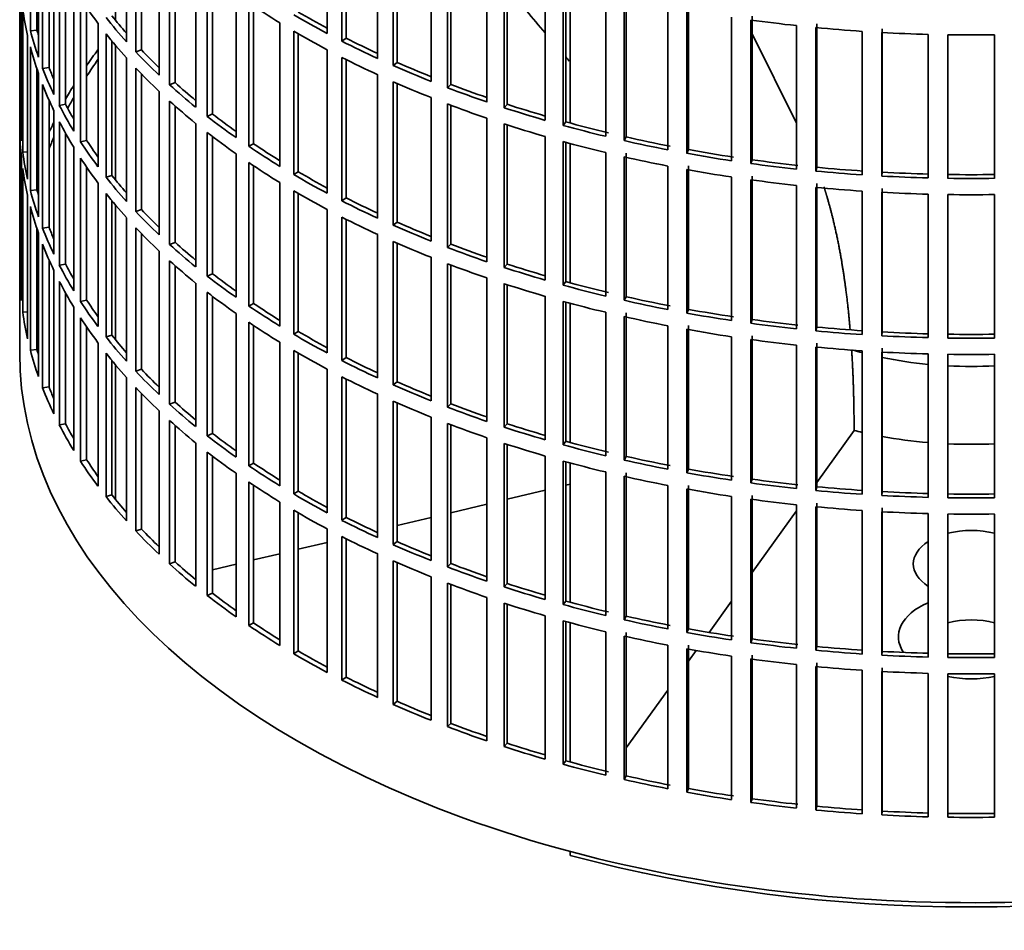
# Model space of a CAD drawing. Header units: millimetres. Extents: x 421 to 1312, y -2484 to 1869.
# Tile 2 of 33: x 1020 to 1168, y -2418 to -2280. Entities that reach past the tile are written whole.
import ezdxf

# ---------------------------------------------------------------- set-up
doc = ezdxf.new("R2010")
doc.units = ezdxf.units.MM
for name, color, linetype in [('VSI184-254_GIUNT', 7, 'Continuous'), ('VSI344-454_FILTR', 7, 'Continuous'), ('VSI344-454_SUPPO', 7, 'Continuous')]:
    doc.layers.add(name, color=color, linetype=linetype)

# ---------------------------------------------------------------- blocks, each defined once
blk = doc.blocks.new('SE4')
at = {"layer": 'VSI184-254_GIUNT', "color": 7, "linetype": 'Continuous', "lineweight": 35}
for start_param, end_param in [(4.245143, 4.281952), (4.365036, 4.547129), (4.62322, 4.801558)]:
    blk.add_ellipse((1163.01, -2309.82), major_axis=(39.5, 0), ratio=0.57735, start_param=start_param, end_param=end_param, dxfattribs=at)
at = {"layer": 'VSI344-454_FILTR', "color": 7, "linetype": 'Continuous', "lineweight": 35}
for p, q in [((1019.51, -2090.59), (1019.51, -2330.64)), ((1021.12, -2281.99), (1021.12, -2260.35)), ((1065.89, -2282.42), (1065.89, -2260.78)), ((1035.61, -2283.65), (1035.61, -2262.01)), ((1068.1, -2283.57), (1068.1, -2261.94)), ((1068.75, -2283.13), (1068.75, -2262.26)), ((1022.11, -2281.89), (1022.11, -2263.66)), ((1037.02, -2285.17), (1037.02, -2263.53)), ((1022.34, -2285.99), (1022.34, -2264.35)), ((1037.88, -2284.88), (1037.88, -2264.44)), ((1073.49, -2286.18), (1073.49, -2264.55)), ((1075.84, -2287.24), (1075.84, -2265.61)), ((1022.96, -2287.67), (1022.96, -2266.03)), ((1040.53, -2288.69), (1040.53, -2267.05)), ((1076.43, -2286.78), (1076.43, -2265.87)), ((1023.94, -2287.53), (1023.94, -2268.38)), ((1042.11, -2290.15), (1042.11, -2268.51)), ((1081.54, -2289.63), (1081.54, -2267.99)), ((1024.67, -2291.61), (1024.67, -2269.97)), ((1042.94, -2289.83), (1042.94, -2269.25)), ((1084.01, -2290.59), (1084.01, -2268.96)), ((1084.54, -2290.1), (1084.54, -2269.16)), ((1025.49, -2293.27), (1025.49, -2271.63)), ((1089.97, -2292.75), (1089.97, -2271.11)), ((1019.52, -2294.55), (1019.52, -2272.91)), ((1046.05, -2293.52), (1046.05, -2271.88)), ((1092.56, -2293.61), (1092.56, -2271.97)), ((1093.03, -2293.1), (1093.03, -2272.12)), ((1026.44, -2293.09), (1026.44, -2273.4)), ((1047.8, -2294.91), (1047.8, -2273.27)), ((1048.59, -2294.55), (1048.59, -2273.88)), ((1098.77, -2295.51), (1098.77, -2273.88)), ((1027.66, -2297.13), (1027.66, -2275.49)), ((1101.45, -2296.27), (1101.45, -2274.63)), ((1101.86, -2295.74), (1101.86, -2274.74)), ((1019.76, -2298.61), (1019.76, -2276.97)), ((1028.68, -2298.75), (1028.68, -2277.11)), ((1052.13, -2298.11), (1052.13, -2276.47)), ((1107.88, -2297.92), (1107.88, -2276.28)), ((1110.64, -2298.57), (1110.64, -2276.93)), ((1110.98, -2298.02), (1110.98, -2276.39)), ((1019.97, -2300.33), (1019.97, -2278.69)), ((1029.61, -2298.53), (1029.61, -2278.5)), ((1054.05, -2299.43), (1054.05, -2277.79)), ((1054.79, -2299.04), (1054.79, -2278.29)), ((1117.25, -2299.96), (1117.25, -2278.32)), ((1120.09, -2300.49), (1120.09, -2278.85)), ((1120.36, -2299.93), (1120.36, -2278.3)), ((1126.85, -2301.61), (1126.85, -2279.97)), ((1129.74, -2302.02), (1129.74, -2280.39)), ((1129.95, -2301.46), (1129.95, -2279.82)), ((1022.11, -2281.89), (1021.12, -2281.99)), ((1031.32, -2302.51), (1031.32, -2280.88)), ((1058.76, -2302.45), (1058.76, -2280.81)), ((1136.63, -2302.87), (1136.63, -2281.23)), ((1139.56, -2303.17), (1139.56, -2281.53)), ((1139.7, -2302.6), (1139.7, -2280.96)), ((1149.57, -2303.34), (1149.57, -2281.7)), ((1020.71, -2304.37), (1020.71, -2282.73)), ((1032.53, -2304.09), (1032.53, -2282.45)), ((1060.83, -2303.69), (1060.83, -2282.05)), ((1061.52, -2303.27), (1061.52, -2282.45)), ((1068.75, -2283.13), (1068.1, -2283.57)), ((1146.53, -2303.73), (1146.53, -2282.1)), ((1149.5, -2303.91), (1149.5, -2282.28)), ((1156.51, -2304.2), (1156.51, -2282.56)), ((1159.49, -2304.26), (1159.49, -2282.62)), ((1166.53, -2304.26), (1166.53, -2282.62)), ((1021.12, -2306.07), (1021.12, -2284.44)), ((1033.43, -2303.83), (1033.43, -2283.56)), ((1037.88, -2284.88), (1037.02, -2285.17)), ((1065.89, -2306.51), (1065.89, -2284.87)), ((1035.61, -2307.74), (1035.61, -2286.1)), ((1068.1, -2307.66), (1068.1, -2286.02)), ((1068.75, -2307.22), (1068.75, -2286.35)), ((1022.11, -2305.97), (1022.11, -2287.74)), ((1023.94, -2287.53), (1022.96, -2287.67)), ((1037.02, -2309.26), (1037.02, -2287.62)), ((1076.43, -2286.78), (1075.84, -2287.24)), ((1022.34, -2310.07), (1022.34, -2288.44)), ((1037.88, -2308.97), (1037.88, -2288.52)), ((1073.49, -2310.27), (1073.49, -2288.63)), ((1022.96, -2311.76), (1022.96, -2290.12)), ((1042.94, -2289.83), (1042.11, -2290.15)), ((1075.84, -2311.33), (1075.84, -2289.69)), ((1076.43, -2310.86), (1076.43, -2289.95)), ((1084.54, -2290.1), (1084.01, -2290.59)), ((1040.53, -2312.78), (1040.53, -2291.14)), ((1081.54, -2313.72), (1081.54, -2292.08)), ((1023.94, -2311.62), (1023.94, -2292.47)), ((1026.44, -2293.09), (1025.49, -2293.27)), ((1042.11, -2314.24), (1042.11, -2292.6)), ((1042.94, -2313.91), (1042.94, -2293.34)), ((1084.01, -2314.68), (1084.01, -2293.04)), ((1084.54, -2314.19), (1084.54, -2293.24)), ((1093.03, -2293.1), (1092.56, -2293.61)), ((1019.76, -2294.55), (1019.52, -2294.55)), ((1024.67, -2315.7), (1024.67, -2294.06)), ((1048.59, -2294.55), (1047.8, -2294.91)), ((1089.97, -2316.83), (1089.97, -2295.2)), ((1025.49, -2317.35), (1025.49, -2295.72)), ((1046.05, -2317.6), (1046.05, -2295.97)), ((1092.56, -2317.69), (1092.56, -2296.06)), ((1093.03, -2317.18), (1093.03, -2296.21)), ((1101.86, -2295.74), (1101.45, -2296.27)), ((1019.52, -2318.64), (1019.52, -2297)), ((1026.44, -2317.18), (1026.44, -2297.49)), ((1047.8, -2319), (1047.8, -2297.36)), ((1048.59, -2318.64), (1048.59, -2297.97)), ((1098.77, -2319.6), (1098.77, -2297.96)), ((1110.98, -2298.02), (1110.64, -2298.57)), ((1027.66, -2321.22), (1027.66, -2299.58)), ((1029.61, -2298.53), (1028.68, -2298.75)), ((1054.79, -2299.04), (1054.05, -2299.43)), ((1101.45, -2320.36), (1101.45, -2298.72)), ((1101.86, -2319.83), (1101.86, -2298.83)), ((1019.76, -2322.7), (1019.76, -2301.06)), ((1020.71, -2300.28), (1019.97, -2300.33)), ((1028.68, -2322.83), (1028.68, -2301.2)), ((1052.13, -2322.2), (1052.13, -2300.56)), ((1107.88, -2322.01), (1107.88, -2300.37)), ((1110.64, -2322.65), (1110.64, -2301.02)), ((1110.98, -2322.11), (1110.98, -2300.47)), ((1120.36, -2299.93), (1120.09, -2300.49)), ((1019.97, -2324.42), (1019.97, -2302.78)), ((1029.61, -2322.62), (1029.61, -2302.58)), ((1054.05, -2323.52), (1054.05, -2301.88)), ((1054.79, -2323.13), (1054.79, -2302.38)), ((1117.25, -2324.04), (1117.25, -2302.4)), ((1120.36, -2324.02), (1120.36, -2302.38)), ((1129.95, -2301.46), (1129.74, -2302.02)), ((1139.7, -2302.6), (1139.56, -2303.17)), ((1033.43, -2303.83), (1032.53, -2304.09)), ((1061.52, -2303.27), (1060.83, -2303.69)), ((1120.09, -2324.57), (1120.09, -2302.94)), ((1126.85, -2325.69), (1126.85, -2304.06)), ((1129.95, -2325.55), (1129.95, -2303.91)), ((1149.57, -2303.34), (1149.5, -2303.91)), ((1031.32, -2326.6), (1031.32, -2304.96)), ((1058.76, -2326.53), (1058.76, -2304.9)), ((1129.74, -2326.11), (1129.74, -2304.47)), ((1136.63, -2326.95), (1136.63, -2305.32)), ((1139.56, -2327.25), (1139.56, -2305.62)), ((1139.7, -2326.68), (1139.7, -2305.04)), ((1020.71, -2328.45), (1020.71, -2306.82)), ((1022.11, -2305.97), (1021.12, -2306.07)), ((1032.53, -2328.17), (1032.53, -2306.54)), ((1060.83, -2327.77), (1060.83, -2306.14)), ((1061.52, -2327.36), (1061.52, -2306.54)), ((1068.75, -2307.22), (1068.1, -2307.66)), ((1146.53, -2327.82), (1146.53, -2306.18)), ((1149.5, -2328), (1149.5, -2306.36)), ((1149.57, -2327.42), (1149.57, -2305.79)), ((1156.51, -2328.28), (1156.51, -2306.65)), ((1159.49, -2328.34), (1159.49, -2306.71)), ((1166.53, -2328.34), (1166.53, -2306.71)), ((1021.12, -2330.16), (1021.12, -2308.52)), ((1033.43, -2327.92), (1033.43, -2307.65)), ((1035.61, -2331.82), (1035.61, -2310.19)), ((1037.88, -2308.97), (1037.02, -2309.26)), ((1065.89, -2330.59), (1065.89, -2308.96)), ((1068.1, -2331.75), (1068.1, -2310.11)), ((1023.94, -2311.62), (1022.96, -2311.76)), ((1037.02, -2333.34), (1037.02, -2311.71)), ((1068.75, -2331.3), (1068.75, -2310.43)), ((1076.43, -2310.86), (1075.84, -2311.33)), ((1022.11, -2330.06), (1022.11, -2311.83)), ((1022.34, -2334.16), (1022.34, -2312.52)), ((1037.88, -2333.06), (1037.88, -2312.61)), ((1073.49, -2334.36), (1073.49, -2312.72)), ((1022.96, -2335.84), (1022.96, -2314.21)), ((1042.94, -2313.91), (1042.11, -2314.24)), ((1075.84, -2335.42), (1075.84, -2313.78)), ((1076.43, -2334.95), (1076.43, -2314.04)), ((1084.54, -2314.19), (1084.01, -2314.68)), ((1040.53, -2336.86), (1040.53, -2315.22)), ((1081.54, -2337.8), (1081.54, -2316.17)), ((1023.94, -2335.7), (1023.94, -2316.55)), ((1026.44, -2317.18), (1025.49, -2317.35)), ((1042.11, -2338.32), (1042.11, -2316.69)), ((1042.94, -2338), (1042.94, -2317.43)), ((1084.01, -2338.77), (1084.01, -2317.13)), ((1084.54, -2338.28), (1084.54, -2317.33)), ((1093.03, -2317.18), (1092.56, -2317.69)), ((1019.76, -2318.63), (1019.52, -2318.64)), ((1024.67, -2339.79), (1024.67, -2318.15)), ((1048.59, -2318.64), (1047.8, -2319)), ((1025.49, -2341.44), (1025.49, -2319.8)), ((1046.05, -2341.69), (1046.05, -2320.05)), ((1089.97, -2340.92), (1089.97, -2319.28)), ((1092.56, -2341.78), (1092.56, -2320.14)), ((1093.03, -2341.27), (1093.03, -2320.3)), ((1101.86, -2319.83), (1101.45, -2320.36)), ((1026.44, -2341.26), (1026.44, -2321.57)), ((1047.8, -2343.08), (1047.8, -2321.45)), ((1048.59, -2342.73), (1048.59, -2322.05)), ((1098.77, -2343.69), (1098.77, -2322.05)), ((1110.98, -2322.11), (1110.64, -2322.65)), ((1029.61, -2322.62), (1028.68, -2322.83)), ((1054.79, -2323.13), (1054.05, -2323.52)), ((1101.45, -2344.44), (1101.45, -2322.81)), ((1101.86, -2343.91), (1101.86, -2322.92)), ((1020.71, -2324.37), (1019.97, -2324.42)), ((1027.66, -2345.3), (1027.66, -2323.67)), ((1052.13, -2346.28), (1052.13, -2324.65)), ((1107.88, -2346.09), (1107.88, -2324.46)), ((1110.98, -2346.2), (1110.98, -2324.56)), ((1120.36, -2324.02), (1120.09, -2324.57)), ((1028.68, -2346.92), (1028.68, -2325.28)), ((1054.05, -2347.6), (1054.05, -2325.97)), ((1054.79, -2347.22), (1054.79, -2326.46)), ((1110.64, -2346.74), (1110.64, -2325.1)), ((1117.25, -2348.13), (1117.25, -2326.49)), ((1120.36, -2348.11), (1120.36, -2326.47)), ((1129.95, -2325.55), (1129.74, -2326.11)), ((1029.61, -2346.71), (1029.61, -2326.67)), ((1033.43, -2327.92), (1032.53, -2328.17)), ((1061.52, -2327.36), (1060.83, -2327.77)), ((1120.09, -2348.66), (1120.09, -2327.02)), ((1129.95, -2349.63), (1129.95, -2327.99)), ((1139.7, -2326.68), (1139.56, -2327.25)), ((1149.57, -2327.42), (1149.5, -2328)), ((1031.32, -2350.69), (1031.32, -2329.05)), ((1058.76, -2350.62), (1058.76, -2328.98)), ((1126.85, -2349.78), (1126.85, -2328.14)), ((1129.74, -2350.2), (1129.74, -2328.56)), ((1136.63, -2351.04), (1136.63, -2329.4)), ((1139.7, -2350.77), (1139.7, -2329.13)), ((1022.11, -2330.06), (1021.12, -2330.16)), ((1032.53, -2352.26), (1032.53, -2330.62)), ((1060.83, -2351.86), (1060.83, -2330.22)), ((1061.52, -2351.44), (1061.52, -2330.63)), ((1139.56, -2351.34), (1139.56, -2329.7)), ((1146.53, -2351.91), (1146.53, -2330.27)), ((1149.5, -2352.09), (1149.5, -2330.45)), ((1149.57, -2351.51), (1149.57, -2329.87)), ((1156.51, -2352.37), (1156.51, -2330.73)), ((1159.49, -2352.43), (1159.49, -2330.79)), ((1166.53, -2352.43), (1166.53, -2330.79)), ((1033.43, -2352.01), (1033.43, -2331.74)), ((1068.75, -2331.3), (1068.1, -2331.75)), ((1037.88, -2333.06), (1037.02, -2333.34)), ((1065.89, -2354.68), (1065.89, -2333.04)), ((1035.61, -2355.91), (1035.61, -2334.27)), ((1068.1, -2355.83), (1068.1, -2334.2)), ((1068.75, -2355.39), (1068.75, -2334.52)), ((1076.43, -2334.95), (1075.84, -2335.42)), ((1023.94, -2335.7), (1022.96, -2335.84)), ((1037.02, -2357.43), (1037.02, -2335.79)), ((1037.88, -2357.14), (1037.88, -2336.7)), ((1073.49, -2358.44), (1073.49, -2336.81)), ((1042.94, -2338), (1042.11, -2338.32)), ((1075.84, -2359.5), (1075.84, -2337.87)), ((1076.43, -2359.04), (1076.43, -2338.12)), ((1084.54, -2338.28), (1084.01, -2338.77)), ((1040.53, -2360.95), (1040.53, -2339.31)), ((1026.44, -2341.26), (1025.49, -2341.44)), ((1042.11, -2362.41), (1042.11, -2340.77)), ((1081.54, -2361.89), (1081.54, -2340.25)), ((1084.01, -2362.85), (1084.01, -2341.22)), ((1093.03, -2341.27), (1092.56, -2341.78)), ((1042.94, -2362.09), (1042.94, -2341.51)), ((1048.59, -2342.73), (1047.8, -2343.08)), ((1084.54, -2362.36), (1084.54, -2341.42)), ((1046.05, -2365.78), (1046.05, -2344.14)), ((1089.97, -2365.01), (1089.97, -2343.37)), ((1092.56, -2365.87), (1092.56, -2344.23)), ((1093.03, -2365.36), (1093.03, -2344.38)), ((1101.86, -2343.91), (1101.45, -2344.44)), ((1047.8, -2367.17), (1047.8, -2345.53)), ((1029.61, -2346.71), (1028.68, -2346.92)), ((1048.59, -2366.81), (1048.59, -2346.14)), ((1054.79, -2347.22), (1054.05, -2347.6)), ((1098.77, -2367.77), (1098.77, -2346.14)), ((1101.45, -2368.53), (1101.45, -2346.89)), ((1101.86, -2368), (1101.86, -2347)), ((1110.98, -2346.2), (1110.64, -2346.74)), ((1052.13, -2370.37), (1052.13, -2348.73)), ((1107.88, -2370.18), (1107.88, -2348.54)), ((1110.98, -2370.28), (1110.98, -2348.65)), ((1120.36, -2348.11), (1120.09, -2348.66)), ((1054.05, -2371.69), (1054.05, -2350.05)), ((1110.64, -2370.83), (1110.64, -2349.19)), ((1129.95, -2349.63), (1129.74, -2350.2)), ((1054.79, -2371.3), (1054.79, -2350.55)), ((1061.52, -2351.44), (1060.83, -2351.86)), ((1117.25, -2372.22), (1117.25, -2350.58)), ((1120.09, -2372.75), (1120.09, -2351.11)), ((1120.36, -2372.19), (1120.36, -2350.56)), ((1139.7, -2350.77), (1139.56, -2351.34)), ((1149.57, -2351.51), (1149.5, -2352.09)), ((1033.43, -2352.01), (1032.53, -2352.26)), ((1058.76, -2374.71), (1058.76, -2353.07)), ((1126.85, -2373.87), (1126.85, -2352.23)), ((1129.74, -2374.28), (1129.74, -2352.65)), ((1129.95, -2373.72), (1129.95, -2352.08)), ((1139.7, -2374.86), (1139.7, -2353.22)), ((1060.83, -2375.95), (1060.83, -2354.31)), ((1061.52, -2375.53), (1061.52, -2354.71)), ((1136.63, -2375.13), (1136.63, -2353.49)), ((1139.56, -2375.43), (1139.56, -2353.79)), ((1146.53, -2375.99), (1146.53, -2354.36)), ((1149.5, -2376.17), (1149.5, -2354.54)), ((1149.57, -2375.6), (1149.57, -2353.96)), ((1068.75, -2355.39), (1068.1, -2355.83)), ((1156.51, -2376.46), (1156.51, -2354.82)), ((1159.49, -2376.52), (1159.49, -2354.88)), ((1166.53, -2376.52), (1166.53, -2354.88)), ((1037.88, -2357.14), (1037.02, -2357.43)), ((1065.89, -2378.77), (1065.89, -2357.13)), ((1068.1, -2379.92), (1068.1, -2358.28)), ((1068.75, -2379.48), (1068.75, -2358.61)), ((1076.43, -2359.04), (1075.84, -2359.5)), ((1042.94, -2362.09), (1042.11, -2362.41)), ((1073.49, -2382.53), (1073.49, -2360.89)), ((1075.84, -2383.59), (1075.84, -2361.95)), ((1076.43, -2383.12), (1076.43, -2362.21)), ((1084.54, -2362.36), (1084.01, -2362.85)), ((1081.54, -2385.98), (1081.54, -2364.34)), ((1084.01, -2386.94), (1084.01, -2365.3)), ((1084.54, -2386.45), (1084.54, -2365.5)), ((1093.03, -2365.36), (1092.56, -2365.87)), ((1048.59, -2366.81), (1047.8, -2367.17)), ((1089.97, -2389.09), (1089.97, -2367.46)), ((1101.86, -2368), (1101.45, -2368.53)), ((1092.56, -2389.95), (1092.56, -2368.32)), ((1093.03, -2389.44), (1093.03, -2368.47)), ((1098.77, -2391.86), (1098.77, -2370.22)), ((1101.45, -2392.62), (1101.45, -2370.98)), ((1101.86, -2392.09), (1101.86, -2371.09)), ((1110.98, -2370.28), (1110.64, -2370.83)), ((1054.79, -2371.3), (1054.05, -2371.69)), ((1120.36, -2372.19), (1120.09, -2372.75)), ((1107.88, -2394.27), (1107.88, -2372.63)), ((1110.64, -2394.91), (1110.64, -2373.28)), ((1110.98, -2394.37), (1110.98, -2372.73)), ((1129.95, -2373.72), (1129.74, -2374.28)), ((1061.52, -2375.53), (1060.83, -2375.95)), ((1117.25, -2396.3), (1117.25, -2374.66)), ((1120.09, -2396.83), (1120.09, -2375.2)), ((1120.36, -2396.28), (1120.36, -2374.64)), ((1139.7, -2374.86), (1139.56, -2375.43)), ((1126.85, -2397.95), (1126.85, -2376.32)), ((1129.74, -2398.37), (1129.74, -2376.73)), ((1129.95, -2397.81), (1129.95, -2376.17)), ((1149.57, -2375.6), (1149.5, -2376.17)), ((1136.63, -2399.21), (1136.63, -2377.58)), ((1139.56, -2399.51), (1139.56, -2377.88)), ((1139.7, -2398.94), (1139.7, -2377.3)), ((1146.53, -2400.08), (1146.53, -2378.44)), ((1149.57, -2399.68), (1149.57, -2378.05)), ((1068.75, -2379.48), (1068.1, -2379.92)), ((1149.5, -2400.26), (1149.5, -2378.62)), ((1156.51, -2400.54), (1156.51, -2378.91)), ((1159.49, -2400.6), (1159.49, -2378.97)), ((1166.53, -2400.6), (1166.53, -2378.97)), ((1076.43, -2383.12), (1075.84, -2383.59)), ((1084.54, -2386.45), (1084.01, -2386.94)), ((1093.03, -2389.44), (1092.56, -2389.95)), ((1101.86, -2392.09), (1101.45, -2392.62)), ((1110.98, -2394.37), (1110.64, -2394.91)), ((1120.36, -2396.28), (1120.09, -2396.83)), ((1129.95, -2397.81), (1129.74, -2398.37)), ((1139.7, -2398.94), (1139.56, -2399.51)), ((1149.57, -2399.68), (1149.5, -2400.26))]:
    blk.add_line(p, q, dxfattribs=at)
for centre, radius, start, end in [((1163.01, -2034.14), 248.5, 269.189, 270.811), ((1163.01, -2056.94), 246.77, 269.1833, 270.8167), ((1163.01, -2055.78), 248.5, 269.189, 270.811), ((1163.01, -2058.23), 248.5, 269.189, 270.811), ((1163.01, -2081.02), 246.77, 269.1833, 270.8167), ((1163.01, -2079.87), 248.5, 269.189, 270.811), ((1163.01, -2082.32), 248.5, 269.189, 270.811), ((1163.01, -2105.11), 246.77, 269.1833, 270.8167), ((1163.01, -2103.95), 248.5, 269.189, 270.811), ((1163.01, -2106.4), 248.5, 269.189, 270.811), ((1163.01, -2129.2), 246.77, 269.1833, 270.8167), ((1163.01, -2128.04), 248.5, 269.189, 270.811), ((1163.01, -2130.49), 248.5, 269.189, 270.811), ((1163.01, -2153.28), 246.77, 269.1833, 270.8167), ((1163.01, -2152.13), 248.5, 269.189, 270.811)]:
    blk.add_arc(centre, radius, start, end, dxfattribs=at)
for centre, major_axis, start_param, end_param in [((1163.01, -2247.97), (-143.5, 0), 0.359458, 0.408487), ((1163.01, -2272.05), (-143.5, 0), 0.080205, 0.129234), ((1163.01, -2223.88), (-143.5, 0), 0.708524, 0.757553), ((1163.01, -2293.69), (-142.5, 0), -0.160582, -0.149846), ((1163.01, -2245.52), (-143.5, 0), 0.429271, 0.4783), ((1163.01, -2245.52), (-142.5, 0), 0.429099, 0.464583), ((1163.01, -2221.43), (-143.5, 0), 0.778337, 0.827366), ((1163.01, -2221.43), (-142.5, 0), 0.778165, 0.820895), ((1163.01, -2199.79), (-143.5, 0), 1.336842, 1.385871), ((1163.01, -2269.6), (-143.5, 0), 0.150018, 0.199048), ((1163.01, -2269.6), (-142.5, 0), 0.149846, 0.160582), ((1163.01, -2199.79), (-143.5, 0), 1.406655, 1.455685), ((1163.01, -2247.97), (-143.5, 0), 0.429271, 0.4783), ((1163.01, -2223.88), (-143.5, 0), 0.778337, 0.827366), ((1163.01, -2221.43), (-142.5, 0), 0.847978, 0.891566), ((1163.01, -2199.79), (-143.5, 0), 1.476469, 1.525498), ((1163.01, -2272.05), (-143.5, 0), 0.150018, 0.199048), ((1163.01, -2317.78), (-143.5, 0), -0.408487, -0.377404), ((1163.01, -2245.52), (-142.5, 0), 0.498912, 0.536508), ((1163.01, -2221.43), (-143.5, 0), 0.84815, 0.897179), ((1163.01, -2317.78), (-142.5, 0), -0.391958, -0.359286), ((1163.01, -2245.52), (-143.5, 0), 0.499084, 0.548113), ((1163.01, -2223.88), (-143.5, 0), 0.84815, 0.897179), ((1163.01, -2269.6), (-143.5, 0), 0.219831, 0.268861), ((1163.01, -2269.6), (-142.5, 0), 0.219659, 0.242088), ((1163.01, -2247.97), (-143.5, 0), 0.499084, 0.548113), ((1163.01, -2221.43), (-143.5, 0), 0.917963, 0.966992), ((1163.01, -2221.43), (-142.5, 0), 0.917791, 0.962144), ((1163.01, -2272.05), (-143.5, 0), 0.219831, 0.268861), ((1163.01, -2317.78), (-143.5, 0), -0.338674, -0.312019), ((1163.01, -2245.52), (-143.5, 0), 0.568897, 0.617927), ((1163.01, -2245.52), (-142.5, 0), 0.568725, 0.607984), ((1163.01, -2223.88), (-143.5, 0), 0.917963, 0.966992), ((1163.01, -2221.43), (-143.5, 0), 0.987776, 1.036806), ((1163.01, -2221.43), (-142.5, 0), 0.987604, 1.032651), ((1163.01, -2317.78), (-142.5, 0), -0.318152, -0.297119), ((1163.01, -2269.6), (-143.5, 0), 0.289645, 0.338674), ((1163.01, -2269.6), (-142.5, 0), 0.289473, 0.318152), ((1163.01, -2247.97), (-143.5, 0), 0.568897, 0.617927), ((1163.01, -2223.88), (-143.5, 0), 0.987776, 1.036806), ((1163.01, -2221.43), (-143.5, 0), 1.057589, 1.106619), ((1163.01, -2221.43), (-142.5, 0), 1.057417, 1.103102), ((1163.01, -2293.69), (-143.5, 0), 0.010392, 0.059421), ((1163.01, -2245.52), (-143.5, 0), 0.63871, 0.68774), ((1163.01, -2245.52), (-142.5, 0), 0.638538, 0.679153), ((1163.01, -2317.78), (-143.5, 0), -0.268861, -0.248955), ((1163.01, -2272.05), (-143.5, 0), 0.289645, 0.338674), ((1163.01, -2223.88), (-143.5, 0), 1.057589, 1.106619), ((1163.01, -2221.43), (-143.5, 0), 1.127403, 1.176432), ((1163.01, -2221.43), (-142.5, 0), 1.127231, 1.176604), ((1163.01, -2296.14), (-143.5, 0), 0.010392, 0.059421), ((1163.01, -2317.78), (-142.5, 0), -0.242088, -0.219659), ((1163.01, -2247.97), (-143.5, 0), 0.63871, 0.68774), ((1163.01, -2221.43), (-142.5, 0), 1.197044, 1.246417), ((1163.01, -2269.6), (-143.5, 0), 0.359458, 0.408487), ((1163.01, -2269.6), (-142.5, 0), 0.359286, 0.391958), ((1163.01, -2245.52), (-143.5, 0), 0.708524, 0.757553), ((1163.01, -2245.52), (-142.5, 0), 0.708352, 0.750104), ((1163.01, -2223.88), (-143.5, 0), 1.127403, 1.176432), ((1163.01, -2221.43), (-143.5, 0), 1.197216, 1.246245), ((1163.01, -2293.69), (-143.5, 0), 0.080205, 0.129234), ((1163.01, -2272.05), (-143.5, 0), 0.359458, 0.408487), ((1163.01, -2223.88), (-143.5, 0), 1.197216, 1.246245), ((1163.01, -2221.43), (-143.5, 0), 1.267029, 1.316058), ((1163.01, -2221.43), (-142.5, 0), 1.266857, 1.31623), ((1163.01, -2296.14), (-143.5, 0), 0.080205, 0.129234), ((1163.01, -2317.78), (-143.5, 0), -0.199048, -0.190533), ((1163.01, -2247.97), (-143.5, 0), 0.708524, 0.757553), ((1163.01, -2221.43), (-143.5, 0), 1.336842, 1.385871), ((1163.01, -2221.43), (-142.5, 0), 1.33667, 1.386044), ((1163.01, -2221.43), (-142.5, 0), 1.406483, 1.455857), ((1163.01, -2269.6), (-143.5, 0), 0.429271, 0.4783), ((1163.01, -2269.6), (-142.5, 0), 0.429099, 0.464583), ((1163.01, -2245.52), (-143.5, 0), 0.778337, 0.827366), ((1163.01, -2245.52), (-142.5, 0), 0.778165, 0.820895), ((1163.01, -2223.88), (-143.5, 0), 1.267029, 1.316058), ((1163.01, -2221.43), (-143.5, 0), 1.406655, 1.455685), ((1163.01, -2221.43), (-143.5, 0), 1.476469, 1.525498), ((1163.01, -2221.43), (-142.5, 0), 1.476296, 1.52567), ((1163.01, -2317.78), (-142.5, 0), -0.160582, -0.149846), ((1163.01, -2223.88), (-143.5, 0), 1.336842, 1.385871), ((1163.01, -2223.88), (-143.5, 0), 1.406655, 1.455685), ((1163.01, -2293.69), (-143.5, 0), 0.150018, 0.199048), ((1163.01, -2293.69), (-142.5, 0), 0.149846, 0.160582), ((1163.01, -2272.05), (-143.5, 0), 0.429271, 0.4783), ((1163.01, -2247.97), (-143.5, 0), 0.778337, 0.827366), ((1163.01, -2245.52), (-142.5, 0), 0.847978, 0.891566), ((1163.01, -2223.88), (-143.5, 0), 1.476469, 1.525498), ((1163.01, -2296.14), (-143.5, 0), 0.150018, 0.199048), ((1163.01, -2245.52), (-143.5, 0), 0.84815, 0.897179), ((1163.01, -2269.6), (-143.5, 0), 0.499084, 0.548113), ((1163.01, -2269.6), (-142.5, 0), 0.498912, 0.536508), ((1163.01, -2247.97), (-143.5, 0), 0.84815, 0.897179), ((1163.01, -2293.69), (-142.5, 0), 0.219659, 0.242088), ((1163.01, -2272.05), (-143.5, 0), 0.499084, 0.548113), ((1163.01, -2245.52), (-143.5, 0), 0.917963, 0.966992), ((1163.01, -2245.52), (-142.5, 0), 0.917791, 0.962144), ((1163.01, -2293.69), (-143.5, 0), 0.219831, 0.268861), ((1163.01, -2296.14), (-143.5, 0), 0.219831, 0.268861), ((1163.01, -2269.6), (-143.5, 0), 0.568897, 0.617927), ((1163.01, -2269.6), (-142.5, 0), 0.568725, 0.607984), ((1163.01, -2247.97), (-143.5, 0), 0.917963, 0.966992), ((1163.01, -2245.52), (-143.5, 0), 0.987776, 1.036806), ((1163.01, -2245.52), (-142.5, 0), 0.987604, 1.032651), ((1163.01, -2293.69), (-143.5, 0), 0.289645, 0.338674), ((1163.01, -2293.69), (-142.5, 0), 0.289473, 0.318152), ((1163.01, -2272.05), (-143.5, 0), 0.568897, 0.617927), ((1163.01, -2247.97), (-143.5, 0), 0.987776, 1.036806), ((1163.01, -2245.52), (-142.5, 0), 1.057417, 1.103102), ((1163.01, -2317.78), (-143.5, 0), 0.010392, 0.059421), ((1163.01, -2269.6), (-143.5, 0), 0.63871, 0.68774), ((1163.01, -2269.6), (-142.5, 0), 0.638538, 0.679153), ((1163.01, -2245.52), (-143.5, 0), 1.057589, 1.106619), ((1163.01, -2296.14), (-143.5, 0), 0.289645, 0.338674), ((1163.01, -2247.97), (-143.5, 0), 1.057589, 1.106619), ((1163.01, -2245.52), (-143.5, 0), 1.127403, 1.176432), ((1163.01, -2245.52), (-142.5, 0), 1.127231, 1.176604), ((1163.01, -2272.05), (-143.5, 0), 0.63871, 0.68774), ((1163.01, -2245.52), (-142.5, 0), 1.197044, 1.246417), ((1163.01, -2293.69), (-143.5, 0), 0.359458, 0.408487), ((1163.01, -2293.69), (-142.5, 0), 0.359286, 0.391958), ((1163.01, -2269.6), (-143.5, 0), 0.708524, 0.757553), ((1163.01, -2269.6), (-142.5, 0), 0.708352, 0.750104), ((1163.01, -2247.97), (-143.5, 0), 1.127403, 1.176432), ((1163.01, -2245.52), (-143.5, 0), 1.197216, 1.246245), ((1163.01, -2317.78), (-143.5, 0), 0.080205, 0.129234), ((1163.01, -2245.52), (-143.5, 0), 1.267029, 1.316058), ((1163.01, -2245.52), (-142.5, 0), 1.266857, 1.31623), ((1163.01, -2296.14), (-143.5, 0), 0.359458, 0.408487), ((1163.01, -2272.05), (-143.5, 0), 0.708524, 0.757553), ((1163.01, -2247.97), (-143.5, 0), 1.197216, 1.246245), ((1163.01, -2245.52), (-143.5, 0), 1.336842, 1.385871), ((1163.01, -2245.52), (-142.5, 0), 1.33667, 1.386044), ((1163.01, -2293.69), (-142.5, 0), 0.429099, 0.464583), ((1163.01, -2269.6), (-143.5, 0), 0.778337, 0.827366), ((1163.01, -2269.6), (-142.5, 0), 0.778165, 0.820895), ((1163.01, -2247.97), (-143.5, 0), 1.267029, 1.316058), ((1163.01, -2245.52), (-143.5, 0), 1.406655, 1.455685), ((1163.01, -2245.52), (-142.5, 0), 1.406483, 1.455857), ((1163.01, -2245.52), (-143.5, 0), 1.476469, 1.525498), ((1163.01, -2245.52), (-142.5, 0), 1.476296, 1.52567), ((1163.01, -2293.69), (-143.5, 0), 0.429271, 0.4783), ((1163.01, -2247.97), (-143.5, 0), 1.336842, 1.385871), ((1163.01, -2330.64), (143.5, 0), 3.141593, 5.158357), ((1163.01, -2317.78), (-143.5, 0), 0.150018, 0.199048), ((1163.01, -2317.78), (-142.5, 0), 0.149846, 0.160582), ((1163.01, -2296.14), (-143.5, 0), 0.429271, 0.4783), ((1163.01, -2272.05), (-143.5, 0), 0.778337, 0.827366), ((1163.01, -2247.97), (-143.5, 0), 1.406655, 1.455685), ((1163.01, -2247.97), (-143.5, 0), 1.476469, 1.525498), ((1163.01, -2269.6), (-143.5, 0), 0.84815, 0.897179), ((1163.01, -2269.6), (-142.5, 0), 0.847978, 0.891566), ((1163.01, -2293.69), (-143.5, 0), 0.499084, 0.548113), ((1163.01, -2293.69), (-142.5, 0), 0.498912, 0.536508), ((1163.01, -2272.05), (-143.5, 0), 0.84815, 0.897179), ((1163.01, -2269.6), (-143.5, 0), 0.917963, 0.966992), ((1163.01, -2269.6), (-142.5, 0), 0.917791, 0.962144), ((1163.01, -2317.78), (-143.5, 0), 0.219831, 0.268861), ((1163.01, -2317.78), (-142.5, 0), 0.219659, 0.242088), ((1163.01, -2296.14), (-143.5, 0), 0.499084, 0.548113), ((1163.01, -2293.69), (-143.5, 0), 0.568897, 0.617927), ((1163.01, -2293.69), (-142.5, 0), 0.568725, 0.607984), ((1163.01, -2272.05), (-143.5, 0), 0.917963, 0.966992), ((1163.01, -2269.6), (-142.5, 0), 0.987604, 1.032651), ((1163.01, -2269.6), (-143.5, 0), 0.987776, 1.036806), ((1163.01, -2317.78), (-142.5, 0), 0.289473, 0.318152), ((1163.01, -2296.14), (-143.5, 0), 0.568897, 0.617927), ((1163.01, -2272.05), (-143.5, 0), 0.987776, 1.036806), ((1163.01, -2269.6), (-142.5, 0), 1.057417, 1.103102), ((1163.01, -2317.78), (-143.5, 0), 0.289645, 0.338674), ((1163.01, -2293.69), (-142.5, 0), 0.638538, 0.679153), ((1163.01, -2269.6), (-143.5, 0), 1.057589, 1.106619), ((1163.01, -2293.69), (-143.5, 0), 0.63871, 0.68774), ((1163.01, -2272.05), (-143.5, 0), 1.057589, 1.106619), ((1163.01, -2269.6), (-142.5, 0), 1.127231, 1.176604), ((1163.01, -2296.14), (-143.5, 0), 0.63871, 0.68774), ((1163.01, -2269.6), (-143.5, 0), 1.127403, 1.176432), ((1163.01, -2317.78), (-143.5, 0), 0.359458, 0.408487), ((1163.01, -2317.78), (-142.5, 0), 0.359286, 0.391958), ((1163.01, -2293.69), (-142.5, 0), 0.708352, 0.750104), ((1163.01, -2272.05), (-143.5, 0), 1.127403, 1.176432), ((1163.01, -2269.6), (-143.5, 0), 1.197216, 1.246245), ((1163.01, -2269.6), (-142.5, 0), 1.197044, 1.246417), ((1163.01, -2293.69), (-143.5, 0), 0.708524, 0.757553), ((1163.01, -2269.6), (-143.5, 0), 1.267029, 1.316058), ((1163.01, -2269.6), (-142.5, 0), 1.266857, 1.31623), ((1163.01, -2296.14), (-143.5, 0), 0.708524, 0.757553), ((1163.01, -2272.05), (-143.5, 0), 1.197216, 1.246245), ((1163.01, -2269.6), (-143.5, 0), 1.336842, 1.385871), ((1163.01, -2269.6), (-142.5, 0), 1.33667, 1.386044), ((1163.01, -2293.69), (-142.5, 0), 0.778165, 0.820895), ((1163.01, -2272.05), (-143.5, 0), 1.267029, 1.316058), ((1163.01, -2269.6), (-143.5, 0), 1.406655, 1.455685), ((1163.01, -2269.6), (-142.5, 0), 1.406483, 1.455857), ((1163.01, -2269.6), (-142.5, 0), 1.476296, 1.52567), ((1163.01, -2317.78), (-143.5, 0), 0.429271, 0.4783), ((1163.01, -2317.78), (-142.5, 0), 0.429099, 0.464583), ((1163.01, -2293.69), (-143.5, 0), 0.778337, 0.827366), ((1163.01, -2272.05), (-143.5, 0), 1.336842, 1.385871), ((1163.01, -2269.6), (-143.5, 0), 1.476469, 1.525498), ((1163.01, -2296.14), (-143.5, 0), 0.778337, 0.827366), ((1163.01, -2272.05), (-143.5, 0), 1.406655, 1.455685), ((1163.01, -2272.05), (-143.5, 0), 1.476469, 1.525498), ((1163.01, -2293.69), (-143.5, 0), 0.84815, 0.897179), ((1163.01, -2293.69), (-142.5, 0), 0.847978, 0.891566), ((1163.01, -2317.78), (-143.5, 0), 0.499084, 0.548113), ((1163.01, -2317.78), (-142.5, 0), 0.498912, 0.536508), ((1163.01, -2296.14), (-143.5, 0), 0.84815, 0.897179), ((1163.01, -2293.69), (-142.5, 0), 0.917791, 0.962144), ((1163.01, -2293.69), (-143.5, 0), 0.917963, 0.966992), ((1163.01, -2317.78), (-142.5, 0), 0.568725, 0.607984), ((1163.01, -2296.14), (-143.5, 0), 0.917963, 0.966992), ((1163.01, -2317.78), (-143.5, 0), 0.568897, 0.617927), ((1163.01, -2293.69), (-143.5, 0), 0.987776, 1.036806), ((1163.01, -2293.69), (-142.5, 0), 0.987604, 1.032651), ((1163.01, -2296.14), (-143.5, 0), 0.987776, 1.036806), ((1163.01, -2293.69), (-143.5, 0), 1.057589, 1.106619), ((1163.01, -2293.69), (-142.5, 0), 1.057417, 1.103102), ((1163.01, -2317.78), (-143.5, 0), 0.63871, 0.68774), ((1163.01, -2317.78), (-142.5, 0), 0.638538, 0.679153), ((1163.01, -2293.69), (-142.5, 0), 1.127231, 1.176604), ((1163.01, -2296.14), (-143.5, 0), 1.057589, 1.106619), ((1163.01, -2293.69), (-143.5, 0), 1.127403, 1.176432), ((1163.01, -2296.14), (-143.5, 0), 1.127403, 1.176432), ((1163.01, -2293.69), (-143.5, 0), 1.197216, 1.246245), ((1163.01, -2293.69), (-142.5, 0), 1.197044, 1.246417), ((1163.01, -2317.78), (-143.5, 0), 0.708524, 0.757553), ((1163.01, -2317.78), (-142.5, 0), 0.708352, 0.750104), ((1163.01, -2293.69), (-142.5, 0), 1.266857, 1.31623), ((1163.01, -2296.14), (-143.5, 0), 1.197216, 1.246245), ((1163.01, -2293.69), (-143.5, 0), 1.267029, 1.316058), ((1163.01, -2293.69), (-142.5, 0), 1.33667, 1.386044), ((1163.01, -2317.78), (-142.5, 0), 0.778165, 0.820895), ((1163.01, -2296.14), (-143.5, 0), 1.267029, 1.316058), ((1163.01, -2293.69), (-143.5, 0), 1.336842, 1.385871), ((1163.01, -2293.69), (-143.5, 0), 1.406655, 1.455685), ((1163.01, -2293.69), (-142.5, 0), 1.406483, 1.455857), ((1163.01, -2317.78), (-143.5, 0), 0.778337, 0.827366), ((1163.01, -2296.14), (-143.5, 0), 1.336842, 1.385871), ((1163.01, -2293.69), (-143.5, 0), 1.476469, 1.525498), ((1163.01, -2293.69), (-142.5, 0), 1.476296, 1.52567), ((1163.01, -2296.14), (-143.5, 0), 1.406655, 1.455685), ((1163.01, -2317.78), (-143.5, 0), 0.84815, 0.897179), ((1163.01, -2317.78), (-142.5, 0), 0.847978, 0.891566), ((1163.01, -2296.14), (-143.5, 0), 1.476469, 1.525498), ((1163.01, -2317.78), (-143.5, 0), 0.917963, 0.966992), ((1163.01, -2317.78), (-142.5, 0), 0.917791, 0.962144), ((1163.01, -2317.78), (-143.5, 0), 0.987776, 1.036806), ((1163.01, -2317.78), (-142.5, 0), 0.987604, 1.032651), ((1163.01, -2317.78), (-143.5, 0), 1.057589, 1.106619), ((1163.01, -2317.78), (-142.5, 0), 1.057417, 1.103102), ((1163.01, -2317.78), (-143.5, 0), 1.127403, 1.176432), ((1163.01, -2317.78), (-142.5, 0), 1.127231, 1.176604), ((1163.01, -2317.78), (-142.5, 0), 1.197044, 1.246417), ((1163.01, -2317.78), (-143.5, 0), 1.197216, 1.246245), ((1163.01, -2317.78), (-142.5, 0), 1.266857, 1.31623), ((1163.01, -2317.78), (-143.5, 0), 1.267029, 1.316058), ((1163.01, -2317.78), (-142.5, 0), 1.33667, 1.386044), ((1163.01, -2317.78), (-143.5, 0), 1.336842, 1.385871), ((1163.01, -2317.78), (-142.5, 0), 1.406483, 1.455857), ((1163.01, -2317.78), (-143.5, 0), 1.406655, 1.455685), ((1163.01, -2317.78), (-143.5, 0), 1.476469, 1.525498), ((1163.01, -2317.78), (-142.5, 0), 1.476296, 1.52567)]:
    blk.add_ellipse(centre, major_axis=major_axis, ratio=0.57735, start_param=start_param, end_param=end_param, dxfattribs=at)
at = {"layer": 'VSI344-454_SUPPO', "color": 7, "linetype": 'Continuous', "lineweight": 35}
for p, q in [((1033.98, -2280.44), (1033.98, -2260.14)), ((1102.53, -2295.93), (1102.53, -2274.93)), ((1136.63, -2295.94), (1129.95, -2282.45)), ((1033.98, -2304.52), (1033.98, -2284.23)), ((1102.53, -2320.01), (1102.53, -2299.01)), ((1033.98, -2328.61), (1033.98, -2308.31)), ((1102.53, -2344.1), (1102.53, -2323.1)), ((1033.98, -2352.7), (1033.98, -2332.4)), ((1139.7, -2350.13), (1145.33, -2342.28)), ((1145.33, -2342.09), (1145.33, -2342.28)), ((1102.53, -2368.19), (1102.53, -2347.19)), ((1093.03, -2352.66), (1098.77, -2351.29)), ((1101.86, -2350.55), (1102.53, -2350.39)), ((1084.54, -2354.69), (1089.97, -2353.39)), ((1129.95, -2363.71), (1136.63, -2354.41)), ((1076.43, -2356.63), (1081.54, -2355.41)), ((1061.52, -2360.19), (1065.89, -2359.15)), ((1054.79, -2361.8), (1058.76, -2360.86)), ((1048.59, -2363.29), (1052.13, -2362.44)), ((1123.48, -2372.73), (1126.85, -2368.04)), ((1102.53, -2392.27), (1102.53, -2371.27)), ((1120.36, -2377.08), (1121.53, -2375.45)), ((1110.98, -2390.16), (1117.25, -2381.42)), ((1102.53, -2406.36), (1102.53, -2405.77))]:
    blk.add_line(p, q, dxfattribs=at)
for centre, major_axis, start_param, end_param in [((1163.01, -2318.39), (142.5, 0), -3.302175, -3.292267), ((1163.01, -2318.39), (45, 0), 4.308579, 4.337394), ((1163.01, -2318.39), (45, 0), 4.408949, 4.56748), ((1163.01, -2318.39), (45, 0), 4.634142, 4.790635), ((1163.01, -2362.41), (8.75, 0), 1.157096, 1.984496), ((1163.01, -2362.41), (8.75, 0), 2.407803, 3.875383), ((1163.01, -2373.38), (-11, 0), -0.938824, 0.382349), ((1163.01, -2375.89), (8.75, 0), 1.157096, 1.984496), ((1163.01, -2373.38), (-11, 0), 1.245307, 1.896286), ((1163.01, -2331.86), (-142.5, 0), 1.132467, 2.009125)]:
    blk.add_ellipse(centre, major_axis=major_axis, ratio=0.57735, start_param=start_param, end_param=end_param, dxfattribs=at)
for points, degree in [([(1098.77, -2282.34), (1096.88, -2280.13), (1094.97, -2277.9), (1093.03, -2275.62)], 3), ([(1102.38, -2286.57), (1102.21, -2286.36), (1102.03, -2286.16), (1101.86, -2285.95)], 3), ([(1145.33, -2342.09), (1145.33, -2335.79), (1144.96, -2330.07)], 2)]:
    blk.add_open_spline(points, degree=degree, dxfattribs=at)
blk.add_open_spline([(1144.73, -2326.98), (1144.28, -2321.77), (1143.52, -2317.15), (1142.62, -2311.72), (1141.29, -2307.19), (1141.05, -2306.36), (1140.79, -2305.56)], degree=2, knots=[0.2877757, 0.2877757, 0.2877757, 0.5, 0.5, 0.75, 0.75, 0.7962592, 0.7962592, 0.7962592], dxfattribs=at)

msp = doc.modelspace()

# ---------------------------------------------------------------- block references
msp.add_blockref('SE4', (0, 0))

doc.saveas('drawing.dxf')
